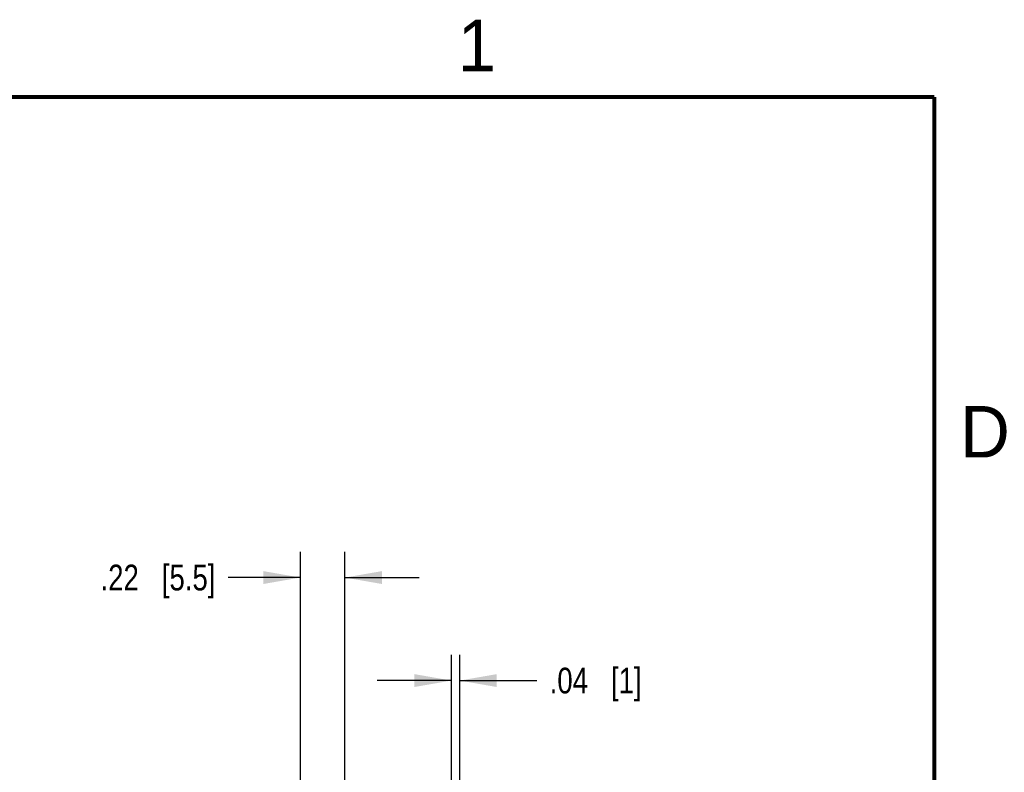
# Model space of a CAD drawing. Header units: inches. Extents: x 0 to 22, y 0 to 17.
# Tile 28 of 28: x 17.1 to 21.8, y 13.2 to 16.9. Entities that reach past the tile are written whole.
import ezdxf

# ---------------------------------------------------------------- set-up
doc = ezdxf.new("R2010")
doc.units = ezdxf.units.IN
doc.header["$LTSCALE"] = 1.21
doc.header["$MEASUREMENT"] = 0
doc.layers.get('0').update_dxf_attribs({"linetype": 'CONTINUOUS'})
doc.layers.add('DIMENSIONS', color=7, linetype='CONTINUOUS')
doc.styles.get("Standard").update_dxf_attribs({"font": 'txt', "width": 0.8})
doc.styles.add('TEXTSTYLE_2', font='txt')
doc.dimstyles.new('DIMSTYLE_1', dxfattribs={"dimtxt": 0.125, "dimasz": 0.18, "dimexe": 0.125, "dimexo": 0.0625, "dimgap": 0.0625, "dimtad": 0, "dimtih": 1, "dimtoh": 1, "dimzin": 4, "dimdsep": 46, "dimtxsty": 'STANDARD', "dimblk": '_FILLED', "dimblk1": '_FILLED', "dimblk2": '_FILLED', "dimcen": 0.09, "dimadec": 0, "dimazin": 0, "dimtp": 0.001, "dimtm": 0.001, "dimtfac": 1, "dimtofl": 0, "dimtmove": 0, "dimatfit": 3, "dimldrblk": '_FILLED', "dimfxl": 1, "dimtolj": 1, "dimtzin": 4, "dimarcsym": 0})

# ---------------------------------------------------------------- blocks, each defined once
blk = doc.blocks.new('_FILLED')
at = {"color": 0, "linetype": 'BYBLOCK'}
blk.add_solid([(0, 0), (-1, 0.174), (-1, -0.174)], dxfattribs=at)
blk = doc.blocks.new('*D9')
at = {"layer": 'DIMENSIONS', "color": 2, "linetype": 'CONTINUOUS'}
for p, q in [((19.1573, 12.3266), (19.1573, 13.7922)), ((19.1973, 13.0593), (19.1973, 13.7922)), ((19.1573, 13.6672), (18.7973, 13.6672)), ((19.1973, 13.6672), (19.5713, 13.6672))]:
    blk.add_line(p, q, dxfattribs=at)
at = {"layer": 'DIMENSIONS', "color": 2, "linetype": 'CONTINUOUS', "xscale": 0.18, "yscale": 0.18, "zscale": 0.18}
blk.add_blockref('_FILLED', (19.1573, 13.6672), dxfattribs=at)
at = {"layer": 'DIMENSIONS', "color": 2, "linetype": 'CONTINUOUS', "xscale": 0.18, "yscale": 0.18, "zscale": 0.18, "rotation": 180}
blk.add_blockref('_FILLED', (19.1973, 13.6672), dxfattribs=at)
at = {"layer": 'DIMENSIONS', "color": 2, "linetype": 'CONTINUOUS', "insert": (19.6338, 13.7297), "char_height": 0.125, "width": 0.725, "attachment_point": 1, "line_spacing_factor": 0.9}
blk.add_mtext('.04{\\Ftxt.shx;\\W1.000000;\\H0.125000; }[1]', dxfattribs=at)
blk = doc.blocks.new('*D12')
at = {"layer": 'DIMENSIONS', "color": 2, "linetype": 'CONTINUOUS'}
for p, q in [((18.4243, 13.0595), (18.4243, 14.2922)), ((18.6403, 12.3398), (18.6403, 14.2922)), ((18.4243, 14.1672), (18.0747, 14.1672)), ((18.6403, 14.1672), (19.0003, 14.1672))]:
    blk.add_line(p, q, dxfattribs=at)
at = {"layer": 'DIMENSIONS', "color": 2, "linetype": 'CONTINUOUS', "xscale": 0.18, "yscale": 0.18, "zscale": 0.18}
blk.add_blockref('_FILLED', (18.4243, 14.1672), dxfattribs=at)
at = {"layer": 'DIMENSIONS', "color": 2, "linetype": 'CONTINUOUS', "xscale": 0.18, "yscale": 0.18, "zscale": 0.18, "rotation": 180}
blk.add_blockref('_FILLED', (18.6403, 14.1672), dxfattribs=at)
at = {"layer": 'DIMENSIONS', "color": 2, "linetype": 'CONTINUOUS', "insert": (18.0122, 14.2297), "char_height": 0.125, "width": 0.925, "attachment_point": 3, "line_spacing_factor": 0.9}
blk.add_mtext('.22{\\Ftxt.shx;\\W1.000000;\\H0.125000; }[5.5]', dxfattribs=at)

msp = doc.modelspace()

# ---------------------------------------------------------------- linework, layer by layer
at = {"color": 7, "linetype": 'CONTINUOUS', "const_width": 0.02}
for points in [[(21.5, 16.5), (0.5, 16.5)], [(21.5, 0.5), (21.5, 16.5)]]:
    msp.add_lwpolyline(points, dxfattribs=at)

# ---------------------------------------------------------------- texts
at = {"color": 2, "linetype": 'CONTINUOUS', "char_height": 0.25, "width": 0.25, "attachment_point": 1, "line_spacing_factor": 0.9, "style": 'TEXTSTYLE_2'}
for s, insert in [('1', (19.1875, 16.875)), ('D', (21.625, 15))]:
    msp.add_mtext(s, dxfattribs=dict(at, insert=insert))

# ---------------------------------------------------------------- dimensions: what is measured, and where the dimension line sits
at = {"layer": 'DIMENSIONS', "color": 2, "linetype": 'CONTINUOUS'}
for base, p1, p2, picture, middle in [((18.4243, 14.1672), (18.6403, 12.2773), (18.4243, 12.997), '*D12', (17.5497, 14.1672)), ((19.1573, 13.6672), (19.1973, 12.9968), (19.1573, 12.2641), '*D9', (19.9963, 13.6672))]:
    dim = msp.add_linear_dim(base=base, p1=p1, p2=p2, angle=180, dimstyle='DIMSTYLE_1', dxfattribs=at)
    dim.commit()
    dim.dimension.update_dxf_attribs({"geometry": picture, "text_midpoint": middle, "dimtype": 160})

doc.saveas('drawing.dxf')
